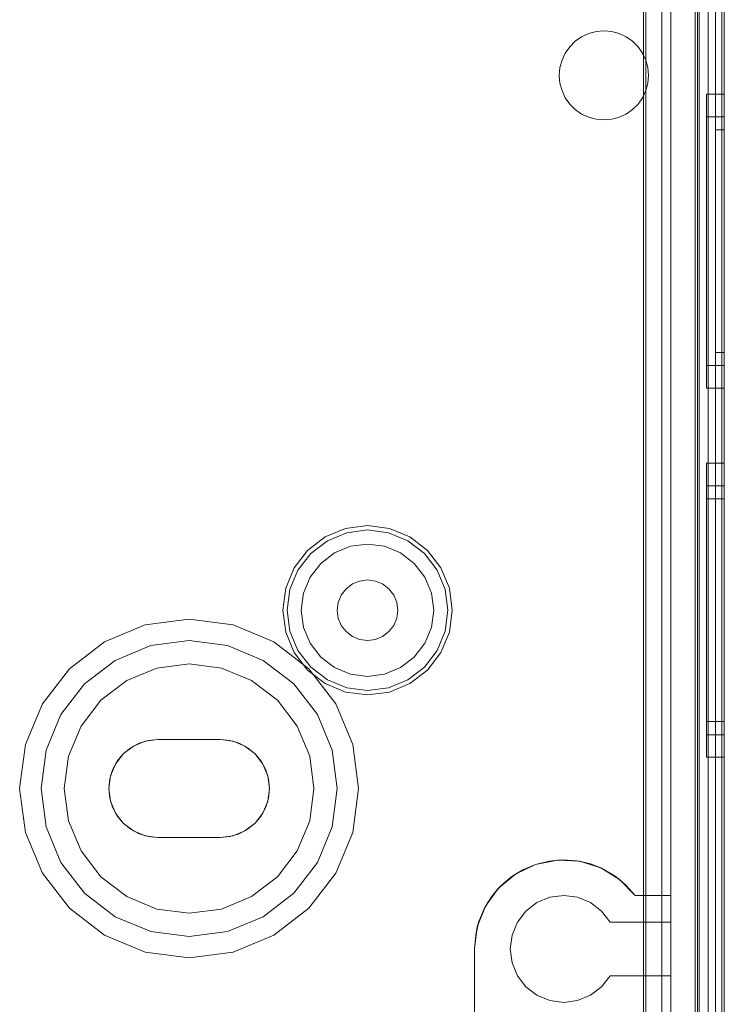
# Model space of a CAD drawing. Extents: x -420 to 300, y 62 to 1112.
# Tile 174 of 227: x -59.531 to -58.741, y 386.943 to 388.048. Entities that reach past the tile are written whole.
import ezdxf

# ---------------------------------------------------------------- set-up
doc = ezdxf.new("R2010")
doc.units = 0
doc.layers.get('0').update_dxf_attribs({"lineweight": 13})

# ---------------------------------------------------------------- blocks, each defined once
blk = doc.blocks.new('Blockreferenz-A06CPV5FL0', base_point=(-61.3409, 386.5852))
at = {"color": 251, "linetype": 'ByBlock', "lineweight": -2, "ltscale": 0.13, "true_color": 0x636363}
for p, q in [((-58.7737, 390.0352), (-58.7737, 386.7352)), ((-58.7409, 386.7352), (-58.7409, 390.0352)), ((-58.7437, 390.0149), (-58.7437, 386.7572)), ((-58.8289, 389.8652), (-58.8289, 386.9052)), ((-58.8314, 389.8627), (-58.8314, 386.9077)), ((-58.8109, 389.8592), (-58.8109, 386.9112)), ((-58.8109, 386.9112), (-58.8109, 389.8592)), ((-58.7589, 386.9112), (-58.7589, 389.8592)), ((-58.7589, 389.8592), (-58.7589, 386.9112))]:
    blk.add_line(p, q, dxfattribs=at)
blk = doc.blocks.new('Blockreferenz-A06CPV5NL0', base_point=(-61.3409, 386.5852))
at = {"color": 9, "linetype": 'ByBlock', "lineweight": -2, "ltscale": 0.13, "true_color": 0xc1c9c4}
for p, q in [((-58.7689, 390.0352), (-58.7689, 386.7352)), ((-58.7409, 386.7352), (-58.7409, 390.0352)), ((-58.7409, 386.7352), (-58.7409, 390.0352)), ((-58.7509, 389.9152), (-58.7509, 386.8552)), ((-58.7509, 386.8552), (-58.7509, 389.9152)), ((-58.7409, 386.8552), (-58.7409, 389.9152)), ((-58.7409, 389.9152), (-58.7409, 386.8552)), ((-58.8009, 389.8592), (-58.8009, 386.9112)), ((-58.7689, 386.9112), (-58.7689, 389.8592)), ((-58.7509, 388.3852), (-58.7509, 386.8452)), ((-58.7509, 388.3852), (-58.7509, 386.8452)), ((-58.7409, 386.8452), (-58.7409, 388.3852)), ((-58.7409, 388.3852), (-58.7409, 386.8452)), ((-58.8289, 388.0023), (-58.8289, 388.1202)), ((-58.8289, 388.1202), (-58.8289, 388.0023)), ((-58.8009, 387.0652), (-58.8009, 388.1202)), ((-58.7709, 388.0852), (-58.7709, 386.7352)), ((-58.9008, 388.0285), (-58.8929, 388.0322)), ((-58.8929, 388.0322), (-58.9008, 388.0285)), ((-58.8929, 388.0322), (-58.8845, 388.0345)), ((-58.8845, 388.0345), (-58.8929, 388.0322)), ((-58.8845, 388.0345), (-58.8758, 388.0352)), ((-58.8758, 388.0352), (-58.8845, 388.0345)), ((-58.8758, 388.0352), (-58.8671, 388.0344)), ((-58.8671, 388.0344), (-58.8758, 388.0352)), ((-58.8671, 388.0344), (-58.8587, 388.0322)), ((-58.8587, 388.0322), (-58.8671, 388.0344)), ((-58.8587, 388.0322), (-58.8508, 388.0285)), ((-58.8508, 388.0285), (-58.8587, 388.0322)), ((-58.9142, 388.0174), (-58.908, 388.0235)), ((-58.908, 388.0235), (-58.9142, 388.0174)), ((-58.908, 388.0235), (-58.9008, 388.0285)), ((-58.9008, 388.0285), (-58.908, 388.0235)), ((-58.8508, 388.0285), (-58.8437, 388.0235)), ((-58.8437, 388.0235), (-58.8508, 388.0285)), ((-58.8437, 388.0235), (-58.8375, 388.0173)), ((-58.8375, 388.0173), (-58.8437, 388.0235)), ((-58.9228, 388.0023), (-58.9192, 388.0102)), ((-58.9192, 388.0102), (-58.9228, 388.0023)), ((-58.9192, 388.0102), (-58.9142, 388.0174)), ((-58.9142, 388.0174), (-58.9192, 388.0102)), ((-58.8375, 388.0173), (-58.8325, 388.0102)), ((-58.8325, 388.0102), (-58.8375, 388.0173)), ((-58.8325, 388.0102), (-58.8289, 388.0023)), ((-58.8289, 388.0023), (-58.8325, 388.0102)), ((-58.9251, 387.9939), (-58.9228, 388.0023)), ((-58.9228, 388.0023), (-58.9251, 387.9939)), ((-58.8266, 387.9939), (-58.8289, 388.0023)), ((-58.8289, 388.0023), (-58.8266, 387.9939)), ((-58.8289, 388.0023), (-58.8289, 388.0023)), ((-58.9259, 387.9852), (-58.9251, 387.9939)), ((-58.9251, 387.9939), (-58.9259, 387.9852)), ((-58.8259, 387.9852), (-58.8266, 387.9939)), ((-58.8266, 387.9939), (-58.8259, 387.9852)), ((-58.9251, 387.9765), (-58.9259, 387.9852)), ((-58.9259, 387.9852), (-58.9251, 387.9765)), ((-58.9228, 387.9681), (-58.9251, 387.9765)), ((-58.9251, 387.9765), (-58.9228, 387.9681)), ((-58.8289, 387.9681), (-58.8266, 387.9765)), ((-58.8266, 387.9765), (-58.8289, 387.9681)), ((-58.8266, 387.9765), (-58.8259, 387.9852)), ((-58.8259, 387.9852), (-58.8266, 387.9765)), ((-58.9192, 387.9602), (-58.9228, 387.9681)), ((-58.9228, 387.9681), (-58.9192, 387.9602)), ((-58.8289, 387.9681), (-58.8325, 387.9602)), ((-58.8325, 387.9602), (-58.8289, 387.9681)), ((-58.8289, 387.0652), (-58.8289, 387.9681)), ((-58.8289, 387.9681), (-58.8289, 387.0652)), ((-58.8289, 387.9681), (-58.8289, 387.9681)), ((-58.7409, 387.9642), (-58.7609, 387.9642)), ((-58.7609, 387.9642), (-58.7609, 387.9586)), ((-58.7609, 387.9642), (-58.7609, 387.9586)), ((-58.7409, 387.9586), (-58.7409, 387.9642)), ((-58.7409, 387.9642), (-58.7409, 387.9586)), ((-58.9142, 387.9531), (-58.9192, 387.9602)), ((-58.9192, 387.9602), (-58.9142, 387.9531)), ((-58.8325, 387.9602), (-58.8375, 387.9531)), ((-58.8375, 387.9531), (-58.8325, 387.9602)), ((-58.7609, 387.9586), (-58.7609, 387.9421)), ((-58.7609, 387.9586), (-58.7609, 387.9421)), ((-58.7409, 387.9421), (-58.7409, 387.9586)), ((-58.7409, 387.9586), (-58.7409, 387.9421)), ((-58.908, 387.9469), (-58.9142, 387.9531)), ((-58.9142, 387.9531), (-58.908, 387.9469)), ((-58.9008, 387.9419), (-58.908, 387.9469)), ((-58.908, 387.9469), (-58.9008, 387.9419)), ((-58.8437, 387.9469), (-58.8508, 387.9419)), ((-58.8508, 387.9419), (-58.8437, 387.9469)), ((-58.8375, 387.9531), (-58.8437, 387.9469)), ((-58.8437, 387.9469), (-58.8375, 387.9531)), ((-58.7609, 387.9421), (-58.7609, 387.9159)), ((-58.7609, 387.9421), (-58.7609, 387.9159)), ((-58.7409, 387.9159), (-58.7409, 387.9421)), ((-58.7409, 387.9421), (-58.7409, 387.9159)), ((-58.8929, 387.9382), (-58.9008, 387.9419)), ((-58.9008, 387.9419), (-58.8929, 387.9382)), ((-58.8845, 387.936), (-58.8929, 387.9382)), ((-58.8929, 387.9382), (-58.8845, 387.936)), ((-58.8758, 387.9352), (-58.8845, 387.936)), ((-58.8845, 387.936), (-58.8758, 387.9352)), ((-58.8671, 387.936), (-58.8758, 387.9352)), ((-58.8758, 387.9352), (-58.8671, 387.936)), ((-58.8587, 387.9382), (-58.8671, 387.936)), ((-58.8671, 387.936), (-58.8587, 387.9382)), ((-58.8508, 387.9419), (-58.8587, 387.9382)), ((-58.8587, 387.9382), (-58.8508, 387.9419)), ((-58.7409, 387.9388), (-58.7609, 387.9388)), ((-58.7609, 387.9388), (-58.7609, 387.9341)), ((-58.7609, 387.9388), (-58.7609, 387.9341)), ((-58.7609, 387.9341), (-58.7609, 387.9201)), ((-58.7609, 387.9341), (-58.7609, 387.9201)), ((-58.7409, 387.9361), (-58.7409, 387.9388)), ((-58.7409, 387.9388), (-58.7409, 387.9361)), ((-58.7409, 387.9282), (-58.7409, 387.9361)), ((-58.7409, 387.9361), (-58.7409, 387.9282)), ((-58.7609, 387.9201), (-58.7609, 387.8979)), ((-58.7609, 387.9201), (-58.7609, 387.8979)), ((-58.7409, 387.9242), (-58.7509, 387.9242)), ((-58.7509, 387.9242), (-58.7509, 387.9218)), ((-58.7509, 387.9242), (-58.7509, 387.9218)), ((-58.7509, 387.9218), (-58.7509, 387.9147)), ((-58.7509, 387.9218), (-58.7509, 387.9147)), ((-58.7409, 387.9153), (-58.7409, 387.9282)), ((-58.7409, 387.9282), (-58.7409, 387.9153)), ((-58.7409, 387.9218), (-58.7409, 387.9242)), ((-58.7409, 387.9242), (-58.7409, 387.9218)), ((-58.7409, 387.9147), (-58.7409, 387.9218)), ((-58.7409, 387.9218), (-58.7409, 387.9147)), ((-58.7609, 387.9159), (-58.7609, 387.8817)), ((-58.7609, 387.9159), (-58.7609, 387.8817)), ((-58.7509, 387.9147), (-58.7509, 387.9031)), ((-58.7509, 387.9147), (-58.7509, 387.9031)), ((-58.7409, 387.8817), (-58.7409, 387.9159)), ((-58.7409, 387.9159), (-58.7409, 387.8817)), ((-58.7409, 387.8979), (-58.7409, 387.9153)), ((-58.7409, 387.9153), (-58.7409, 387.8979)), ((-58.7409, 387.9031), (-58.7409, 387.9147)), ((-58.7409, 387.9147), (-58.7409, 387.9031)), ((-58.7609, 387.8979), (-58.7609, 387.869)), ((-58.7609, 387.8979), (-58.7609, 387.869)), ((-58.7509, 387.9031), (-58.7509, 387.8876)), ((-58.7509, 387.9031), (-58.7509, 387.8876)), ((-58.7409, 387.8876), (-58.7409, 387.9031)), ((-58.7409, 387.9031), (-58.7409, 387.8876)), ((-58.7409, 387.8768), (-58.7409, 387.8979)), ((-58.7409, 387.8979), (-58.7409, 387.8768)), ((-58.7509, 387.8876), (-58.7509, 387.8687)), ((-58.7509, 387.8876), (-58.7509, 387.8687)), ((-58.7409, 387.8687), (-58.7409, 387.8876)), ((-58.7409, 387.8876), (-58.7409, 387.8687)), ((-58.7609, 387.8817), (-58.7609, 387.8419)), ((-58.7609, 387.8817), (-58.7609, 387.8419)), ((-58.7409, 387.8419), (-58.7409, 387.8817)), ((-58.7409, 387.8817), (-58.7409, 387.8419)), ((-58.7409, 387.8526), (-58.7409, 387.8768)), ((-58.7409, 387.8768), (-58.7409, 387.8526)), ((-58.7609, 387.869), (-58.7609, 387.8353)), ((-58.7609, 387.869), (-58.7609, 387.8353)), ((-58.7509, 387.8687), (-58.7509, 387.847)), ((-58.7509, 387.8687), (-58.7509, 387.847)), ((-58.7409, 387.847), (-58.7409, 387.8687)), ((-58.7409, 387.8687), (-58.7409, 387.847)), ((-58.7509, 387.847), (-58.7509, 387.8236)), ((-58.7509, 387.847), (-58.7509, 387.8236)), ((-58.7409, 387.8264), (-58.7409, 387.8526)), ((-58.7409, 387.8526), (-58.7409, 387.8264)), ((-58.7409, 387.8236), (-58.7409, 387.847)), ((-58.7409, 387.847), (-58.7409, 387.8236)), ((-58.7609, 387.8419), (-58.7609, 387.7992)), ((-58.7609, 387.8419), (-58.7609, 387.7992)), ((-58.7609, 387.8353), (-58.7609, 387.7992)), ((-58.7609, 387.8353), (-58.7609, 387.7992)), ((-58.7409, 387.7992), (-58.7409, 387.8419)), ((-58.7409, 387.8419), (-58.7409, 387.7992)), ((-58.7509, 387.8236), (-58.7509, 387.7992)), ((-58.7509, 387.8236), (-58.7509, 387.7992)), ((-58.7409, 387.7992), (-58.7409, 387.8264)), ((-58.7409, 387.8264), (-58.7409, 387.7992)), ((-58.7409, 387.7992), (-58.7409, 387.8236)), ((-58.7409, 387.8236), (-58.7409, 387.7992)), ((-58.7609, 387.7992), (-58.7609, 387.7631)), ((-58.7609, 387.7992), (-58.7609, 387.7565)), ((-58.7609, 387.7992), (-58.7609, 387.7631)), ((-58.7609, 387.7992), (-58.7609, 387.7565)), ((-58.7509, 387.7992), (-58.7509, 387.7748)), ((-58.7509, 387.7992), (-58.7509, 387.7748)), ((-58.7409, 387.772), (-58.7409, 387.7992)), ((-58.7409, 387.7565), (-58.7409, 387.7992)), ((-58.7409, 387.7748), (-58.7409, 387.7992)), ((-58.7409, 387.7992), (-58.7409, 387.772)), ((-58.7409, 387.7992), (-58.7409, 387.7565)), ((-58.7409, 387.7992), (-58.7409, 387.7748)), ((-58.7509, 387.7748), (-58.7509, 387.7514)), ((-58.7509, 387.7748), (-58.7509, 387.7514)), ((-58.7409, 387.7514), (-58.7409, 387.7748)), ((-58.7409, 387.7748), (-58.7409, 387.7514)), ((-58.7409, 387.7458), (-58.7409, 387.772)), ((-58.7409, 387.772), (-58.7409, 387.7458)), ((-58.7609, 387.7631), (-58.7609, 387.7294)), ((-58.7609, 387.7631), (-58.7609, 387.7294)), ((-58.7609, 387.7565), (-58.7609, 387.7167)), ((-58.7609, 387.7565), (-58.7609, 387.7167)), ((-58.7409, 387.7167), (-58.7409, 387.7565)), ((-58.7409, 387.7565), (-58.7409, 387.7167)), ((-58.7509, 387.7514), (-58.7509, 387.7298)), ((-58.7509, 387.7514), (-58.7509, 387.7298)), ((-58.7409, 387.7298), (-58.7409, 387.7514)), ((-58.7409, 387.7514), (-58.7409, 387.7298)), ((-58.7409, 387.7216), (-58.7409, 387.7458)), ((-58.7409, 387.7458), (-58.7409, 387.7216)), ((-58.7609, 387.7294), (-58.7609, 387.7005)), ((-58.7609, 387.7294), (-58.7609, 387.7005)), ((-58.7509, 387.7298), (-58.7509, 387.7108)), ((-58.7509, 387.7298), (-58.7509, 387.7108)), ((-58.7409, 387.7108), (-58.7409, 387.7298)), ((-58.7409, 387.7298), (-58.7409, 387.7108)), ((-58.7409, 387.7005), (-58.7409, 387.7216)), ((-58.7409, 387.7216), (-58.7409, 387.7005)), ((-58.7609, 387.7167), (-58.7609, 387.6825)), ((-58.7609, 387.7167), (-58.7609, 387.6825)), ((-58.7509, 387.7108), (-58.7509, 387.6953)), ((-58.7509, 387.7108), (-58.7509, 387.6953)), ((-58.7409, 387.6825), (-58.7409, 387.7167)), ((-58.7409, 387.7167), (-58.7409, 387.6825)), ((-58.7409, 387.6953), (-58.7409, 387.7108)), ((-58.7409, 387.7108), (-58.7409, 387.6953)), ((-58.7609, 387.7005), (-58.7609, 387.6783)), ((-58.7609, 387.7005), (-58.7609, 387.6783)), ((-58.7409, 387.6831), (-58.7409, 387.7005)), ((-58.7409, 387.7005), (-58.7409, 387.6831)), ((-58.7509, 387.6953), (-58.7509, 387.6837)), ((-58.7509, 387.6953), (-58.7509, 387.6837)), ((-58.7409, 387.6837), (-58.7409, 387.6953)), ((-58.7409, 387.6953), (-58.7409, 387.6837)), ((-58.7609, 387.6825), (-58.7609, 387.6563)), ((-58.7609, 387.6825), (-58.7609, 387.6563)), ((-58.7609, 387.6783), (-58.7609, 387.6644)), ((-58.7609, 387.6783), (-58.7609, 387.6644)), ((-58.7509, 387.6837), (-58.7509, 387.6766)), ((-58.7509, 387.6837), (-58.7509, 387.6766)), ((-58.7409, 387.6766), (-58.7409, 387.6837)), ((-58.7409, 387.6837), (-58.7409, 387.6766)), ((-58.7409, 387.6702), (-58.7409, 387.6831)), ((-58.7409, 387.6831), (-58.7409, 387.6702)), ((-58.7409, 387.6563), (-58.7409, 387.6825)), ((-58.7409, 387.6825), (-58.7409, 387.6563)), ((-58.7509, 387.6766), (-58.7509, 387.6742)), ((-58.7509, 387.6766), (-58.7509, 387.6742)), ((-58.7509, 387.6742), (-58.7409, 387.6742)), ((-58.7409, 387.6742), (-58.7409, 387.6766)), ((-58.7409, 387.6766), (-58.7409, 387.6742)), ((-58.7409, 387.6623), (-58.7409, 387.6702)), ((-58.7409, 387.6702), (-58.7409, 387.6623)), ((-58.7609, 387.6644), (-58.7609, 387.6596)), ((-58.7609, 387.6644), (-58.7609, 387.6596)), ((-58.7609, 387.6596), (-58.7409, 387.6596)), ((-58.7609, 387.6563), (-58.7609, 387.6398)), ((-58.7609, 387.6563), (-58.7609, 387.6398)), ((-58.7409, 387.6596), (-58.7409, 387.6623)), ((-58.7409, 387.6623), (-58.7409, 387.6596)), ((-58.7409, 387.6398), (-58.7409, 387.6563)), ((-58.7409, 387.6563), (-58.7409, 387.6398)), ((-58.7609, 387.6398), (-58.7609, 387.6342)), ((-58.7609, 387.6398), (-58.7609, 387.6342)), ((-58.7609, 387.6342), (-58.7409, 387.6342)), ((-58.7409, 387.6342), (-58.7409, 387.6398)), ((-58.7409, 387.6398), (-58.7409, 387.6342)), ((-58.7409, 387.5502), (-58.7609, 387.5502)), ((-58.7609, 387.5502), (-58.7609, 387.5446)), ((-58.7609, 387.5502), (-58.7609, 387.5446)), ((-58.7609, 387.5446), (-58.7609, 387.5281)), ((-58.7609, 387.5446), (-58.7609, 387.5281)), ((-58.7409, 387.5446), (-58.7409, 387.5502)), ((-58.7409, 387.5502), (-58.7409, 387.5446)), ((-58.7409, 387.5281), (-58.7409, 387.5446)), ((-58.7409, 387.5446), (-58.7409, 387.5281)), ((-58.7609, 387.5281), (-58.7609, 387.5019)), ((-58.7609, 387.5281), (-58.7609, 387.5019)), ((-58.7409, 387.5248), (-58.7609, 387.5248)), ((-58.7609, 387.5248), (-58.7609, 387.5201)), ((-58.7609, 387.5248), (-58.7609, 387.5201)), ((-58.7409, 387.5019), (-58.7409, 387.5281)), ((-58.7409, 387.5281), (-58.7409, 387.5019)), ((-58.7409, 387.5221), (-58.7409, 387.5248)), ((-58.7409, 387.5248), (-58.7409, 387.5221)), ((-58.7609, 387.5201), (-58.7609, 387.5061)), ((-58.7609, 387.5201), (-58.7609, 387.5061)), ((-58.7409, 387.5142), (-58.7409, 387.5221)), ((-58.7409, 387.5221), (-58.7409, 387.5142)), ((-58.7409, 387.5013), (-58.7409, 387.5142)), ((-58.7409, 387.5142), (-58.7409, 387.5013)), ((-58.7409, 387.5102), (-58.7609, 387.5102)), ((-58.7609, 387.5102), (-58.7609, 387.5059)), ((-58.7609, 387.5102), (-58.7609, 387.5059)), ((-58.7609, 387.5061), (-58.7609, 387.4839)), ((-58.7609, 387.5061), (-58.7609, 387.4839)), ((-58.7609, 387.5059), (-58.7609, 387.4935)), ((-58.7609, 387.5059), (-58.7609, 387.4935)), ((-58.7609, 387.5019), (-58.7609, 387.4677)), ((-58.7609, 387.5019), (-58.7609, 387.4677)), ((-58.7409, 387.5078), (-58.7409, 387.5102)), ((-58.7409, 387.5102), (-58.7409, 387.5078)), ((-58.7409, 387.5007), (-58.7409, 387.5078)), ((-58.7409, 387.5078), (-58.7409, 387.5007)), ((-58.7409, 387.4677), (-58.7409, 387.5019)), ((-58.7409, 387.5019), (-58.7409, 387.4677)), ((-58.7409, 387.4839), (-58.7409, 387.5013)), ((-58.7409, 387.5013), (-58.7409, 387.4839)), ((-58.7409, 387.4891), (-58.7409, 387.5007)), ((-58.7409, 387.5007), (-58.7409, 387.4891)), ((-58.7609, 387.4935), (-58.7609, 387.4736)), ((-58.7609, 387.4935), (-58.7609, 387.4736)), ((-59.1409, 387.4802), (-59.1654, 387.477)), ((-59.1163, 387.477), (-59.1409, 387.4802)), ((-58.7609, 387.4839), (-58.7609, 387.455)), ((-58.7609, 387.4839), (-58.7609, 387.455)), ((-58.7409, 387.4736), (-58.7409, 387.4891)), ((-58.7409, 387.4891), (-58.7409, 387.4736)), ((-58.7409, 387.4628), (-58.7409, 387.4839)), ((-58.7409, 387.4839), (-58.7409, 387.4628)), ((-59.1884, 387.4675), (-59.208, 387.4524)), ((-59.1654, 387.477), (-59.1884, 387.4675)), ((-59.1859, 387.4632), (-59.1642, 387.4722)), ((-59.1642, 387.4722), (-59.1409, 387.4753)), ((-59.1409, 387.4753), (-59.1175, 387.4722)), ((-59.1175, 387.4722), (-59.0958, 387.4632)), ((-59.0934, 387.4675), (-59.1163, 387.477)), ((-59.0737, 387.4524), (-59.0934, 387.4675)), ((-58.7609, 387.4736), (-58.7609, 387.4477)), ((-58.7609, 387.4736), (-58.7609, 387.4477)), ((-58.7609, 387.4677), (-58.7609, 387.4279)), ((-58.7609, 387.4677), (-58.7609, 387.4279)), ((-58.7409, 387.4547), (-58.7409, 387.4736)), ((-58.7409, 387.4736), (-58.7409, 387.4547)), ((-58.7409, 387.4279), (-58.7409, 387.4677)), ((-58.7409, 387.4677), (-58.7409, 387.4279)), ((-59.2046, 387.4489), (-59.1859, 387.4632)), ((-59.1601, 387.4569), (-59.178, 387.4495)), ((-59.1601, 387.4569), (-59.178, 387.4495)), ((-59.1409, 387.4594), (-59.1601, 387.4569)), ((-59.1409, 387.4594), (-59.1601, 387.4569)), ((-59.1217, 387.4569), (-59.1409, 387.4594)), ((-59.1217, 387.4569), (-59.1409, 387.4594)), ((-59.1038, 387.4495), (-59.1217, 387.4569)), ((-59.1038, 387.4495), (-59.1217, 387.4569)), ((-59.0958, 387.4632), (-59.0771, 387.4489)), ((-58.7409, 387.4386), (-58.7409, 387.4628)), ((-58.7409, 387.4628), (-58.7409, 387.4386)), ((-59.208, 387.4524), (-59.2231, 387.4327)), ((-59.2189, 387.4303), (-59.2046, 387.4489)), ((-59.178, 387.4495), (-59.1933, 387.4377)), ((-59.178, 387.4495), (-59.1933, 387.4377)), ((-59.0884, 387.4377), (-59.1038, 387.4495)), ((-59.0884, 387.4377), (-59.1038, 387.4495)), ((-59.0771, 387.4489), (-59.0628, 387.4303)), ((-59.0586, 387.4327), (-59.0737, 387.4524)), ((-58.7609, 387.455), (-58.7609, 387.4213)), ((-58.7609, 387.455), (-58.7609, 387.4213)), ((-58.7609, 387.4477), (-58.7609, 387.4176)), ((-58.7609, 387.4477), (-58.7609, 387.4176)), ((-58.7409, 387.433), (-58.7409, 387.4547)), ((-58.7409, 387.4547), (-58.7409, 387.433)), ((-59.1933, 387.4377), (-59.2051, 387.4223)), ((-59.1933, 387.4377), (-59.2051, 387.4223)), ((-59.0766, 387.4223), (-59.0884, 387.4377)), ((-59.0766, 387.4223), (-59.0884, 387.4377)), ((-58.7409, 387.4124), (-58.7409, 387.4386)), ((-58.7409, 387.4386), (-58.7409, 387.4124)), ((-59.2231, 387.4327), (-59.2326, 387.4098)), ((-59.2279, 387.4085), (-59.2189, 387.4303)), ((-59.0628, 387.4303), (-59.0538, 387.4085)), ((-59.0491, 387.4098), (-59.0586, 387.4327)), ((-58.7609, 387.4279), (-58.7609, 387.3852)), ((-58.7609, 387.4279), (-58.7609, 387.3852)), ((-58.7409, 387.4096), (-58.7409, 387.433)), ((-58.7409, 387.433), (-58.7409, 387.4096)), ((-58.7409, 387.3852), (-58.7409, 387.4279)), ((-58.7409, 387.4279), (-58.7409, 387.3852)), ((-59.2051, 387.4223), (-59.2125, 387.4044)), ((-59.2051, 387.4223), (-59.2125, 387.4044)), ((-59.1579, 387.4147), (-59.1649, 387.4092)), ((-59.1649, 387.4092), (-59.1579, 387.4147)), ((-59.1497, 387.418), (-59.1579, 387.4147)), ((-59.1579, 387.4147), (-59.1497, 387.418)), ((-59.1409, 387.4192), (-59.1497, 387.418)), ((-59.1497, 387.418), (-59.1409, 387.4192)), ((-59.1321, 387.418), (-59.1409, 387.4192)), ((-59.1409, 387.4192), (-59.1321, 387.418)), ((-59.1239, 387.4147), (-59.1321, 387.418)), ((-59.1321, 387.418), (-59.1239, 387.4147)), ((-59.1168, 387.4092), (-59.1239, 387.4147)), ((-59.1239, 387.4147), (-59.1168, 387.4092)), ((-59.0692, 387.4044), (-59.0766, 387.4223)), ((-59.0692, 387.4044), (-59.0766, 387.4223)), ((-58.7609, 387.4213), (-58.7609, 387.3852)), ((-58.7609, 387.4213), (-58.7609, 387.3852)), ((-58.7609, 387.4176), (-58.7609, 387.3852)), ((-58.7609, 387.4176), (-58.7609, 387.3852)), ((-58.7409, 387.3852), (-58.7409, 387.4124)), ((-58.7409, 387.4124), (-58.7409, 387.3852)), ((-59.2326, 387.4098), (-59.2359, 387.3852)), ((-59.231, 387.3852), (-59.2279, 387.4085)), ((-59.2125, 387.4044), (-59.2151, 387.3852)), ((-59.2125, 387.4044), (-59.2151, 387.3852)), ((-59.1703, 387.4022), (-59.1737, 387.394)), ((-59.1737, 387.394), (-59.1703, 387.4022)), ((-59.1649, 387.4092), (-59.1703, 387.4022)), ((-59.1703, 387.4022), (-59.1649, 387.4092)), ((-59.1114, 387.4022), (-59.1168, 387.4092)), ((-59.1168, 387.4092), (-59.1114, 387.4022)), ((-59.108, 387.394), (-59.1114, 387.4022)), ((-59.1114, 387.4022), (-59.108, 387.394)), ((-59.0667, 387.3852), (-59.0692, 387.4044)), ((-59.0667, 387.3852), (-59.0692, 387.4044)), ((-59.0538, 387.4085), (-59.0507, 387.3852)), ((-59.0459, 387.3852), (-59.0491, 387.4098)), ((-58.7409, 387.3852), (-58.7409, 387.4096)), ((-58.7409, 387.4096), (-58.7409, 387.3852)), ((-59.1737, 387.394), (-59.1749, 387.3852)), ((-59.1749, 387.3852), (-59.1737, 387.394)), ((-59.1069, 387.3852), (-59.108, 387.394)), ((-59.108, 387.394), (-59.1069, 387.3852)), ((-59.2359, 387.3852), (-59.2326, 387.3606)), ((-59.2279, 387.3619), (-59.231, 387.3852)), ((-59.2151, 387.3852), (-59.2125, 387.366)), ((-59.2151, 387.3852), (-59.2125, 387.366)), ((-59.1749, 387.3852), (-59.1737, 387.3764)), ((-59.1737, 387.3764), (-59.1749, 387.3852)), ((-59.108, 387.3764), (-59.1069, 387.3852)), ((-59.1069, 387.3852), (-59.108, 387.3764)), ((-59.0692, 387.366), (-59.0667, 387.3852)), ((-59.0692, 387.366), (-59.0667, 387.3852)), ((-59.0507, 387.3852), (-59.0538, 387.3619)), ((-59.0491, 387.3606), (-59.0459, 387.3852)), ((-58.7609, 387.3852), (-58.7609, 387.3491)), ((-58.7609, 387.3852), (-58.7609, 387.3425)), ((-58.7609, 387.3852), (-58.7609, 387.3529)), ((-58.7609, 387.3852), (-58.7609, 387.3491)), ((-58.7609, 387.3852), (-58.7609, 387.3425)), ((-58.7609, 387.3852), (-58.7609, 387.3529)), ((-58.7409, 387.358), (-58.7409, 387.3852)), ((-58.7409, 387.3425), (-58.7409, 387.3852)), ((-58.7409, 387.3608), (-58.7409, 387.3852)), ((-58.7409, 387.3852), (-58.7409, 387.358)), ((-58.7409, 387.3852), (-58.7409, 387.3425)), ((-58.7409, 387.3852), (-58.7409, 387.3608)), ((-59.39, 387.3687), (-59.4359, 387.3498)), ((-59.39, 387.3687), (-59.4359, 387.3498)), ((-59.3409, 387.3752), (-59.39, 387.3687)), ((-59.3409, 387.3752), (-59.39, 387.3687)), ((-59.2917, 387.3687), (-59.3409, 387.3752)), ((-59.2917, 387.3687), (-59.3409, 387.3752)), ((-59.2459, 387.3498), (-59.2917, 387.3687)), ((-59.2459, 387.3498), (-59.2917, 387.3687)), ((-59.1737, 387.3764), (-59.1703, 387.3682)), ((-59.1703, 387.3682), (-59.1737, 387.3764)), ((-59.1703, 387.3682), (-59.1649, 387.3612)), ((-59.1649, 387.3612), (-59.1703, 387.3682)), ((-59.1168, 387.3612), (-59.1114, 387.3682)), ((-59.1114, 387.3682), (-59.1168, 387.3612)), ((-59.1114, 387.3682), (-59.108, 387.3764)), ((-59.108, 387.3764), (-59.1114, 387.3682)), ((-59.2326, 387.3606), (-59.2231, 387.3377)), ((-59.2189, 387.3402), (-59.2279, 387.3619)), ((-59.2125, 387.366), (-59.2051, 387.3481)), ((-59.2125, 387.366), (-59.2051, 387.3481)), ((-59.1649, 387.3612), (-59.1579, 387.3558)), ((-59.1579, 387.3558), (-59.1649, 387.3612)), ((-59.1239, 387.3558), (-59.1168, 387.3612)), ((-59.1168, 387.3612), (-59.1239, 387.3558)), ((-59.0766, 387.3481), (-59.0692, 387.366)), ((-59.0766, 387.3481), (-59.0692, 387.366)), ((-59.0538, 387.3619), (-59.0628, 387.3402)), ((-59.0586, 387.3377), (-59.0491, 387.3606)), ((-58.7409, 387.3374), (-58.7409, 387.3608)), ((-58.7409, 387.3608), (-58.7409, 387.3374)), ((-58.7409, 387.3318), (-58.7409, 387.358)), ((-58.7409, 387.358), (-58.7409, 387.3318)), ((-59.4359, 387.3498), (-59.4752, 387.3196)), ((-59.4359, 387.3498), (-59.4752, 387.3196)), ((-59.3838, 387.3456), (-59.3409, 387.3512)), ((-59.3409, 387.3512), (-59.3838, 387.3456)), ((-59.3409, 387.3512), (-59.2979, 387.3456)), ((-59.2979, 387.3456), (-59.3409, 387.3512)), ((-59.2065, 387.3196), (-59.2459, 387.3498)), ((-59.2065, 387.3196), (-59.2459, 387.3498)), ((-59.2051, 387.3481), (-59.1933, 387.3327)), ((-59.2051, 387.3481), (-59.1933, 387.3327)), ((-59.1579, 387.3558), (-59.1497, 387.3524)), ((-59.1497, 387.3524), (-59.1579, 387.3558)), ((-59.1497, 387.3524), (-59.1409, 387.3512)), ((-59.1409, 387.3512), (-59.1497, 387.3524)), ((-59.1409, 387.3512), (-59.1321, 387.3524)), ((-59.1321, 387.3524), (-59.1409, 387.3512)), ((-59.1321, 387.3524), (-59.1239, 387.3558)), ((-59.1239, 387.3558), (-59.1321, 387.3524)), ((-59.0884, 387.3327), (-59.0766, 387.3481)), ((-59.0884, 387.3327), (-59.0766, 387.3481)), ((-58.7609, 387.3529), (-58.7609, 387.3227)), ((-58.7609, 387.3529), (-58.7609, 387.3227)), ((-58.7609, 387.3491), (-58.7609, 387.3154)), ((-58.7609, 387.3491), (-58.7609, 387.3154)), ((-59.4239, 387.329), (-59.3838, 387.3456)), ((-59.3838, 387.3456), (-59.4239, 387.329)), ((-59.2979, 387.3456), (-59.2579, 387.329)), ((-59.2579, 387.329), (-59.2979, 387.3456)), ((-59.2231, 387.3377), (-59.208, 387.318)), ((-59.2046, 387.3215), (-59.2189, 387.3402)), ((-59.0628, 387.3402), (-59.0771, 387.3215)), ((-59.0737, 387.318), (-59.0586, 387.3377)), ((-58.7609, 387.3425), (-58.7609, 387.3027)), ((-58.7609, 387.3425), (-58.7609, 387.3027)), ((-58.7409, 387.3027), (-58.7409, 387.3425)), ((-58.7409, 387.3425), (-58.7409, 387.3027)), ((-58.7409, 387.3158), (-58.7409, 387.3374)), ((-58.7409, 387.3374), (-58.7409, 387.3158)), ((-59.4582, 387.3026), (-59.4239, 387.329)), ((-59.4239, 387.329), (-59.4582, 387.3026)), ((-59.3409, 387.3252), (-59.3771, 387.3204)), ((-59.3771, 387.3204), (-59.3409, 387.3252)), ((-59.3046, 387.3204), (-59.3409, 387.3252)), ((-59.3409, 387.3252), (-59.3046, 387.3204)), ((-59.2579, 387.329), (-59.2235, 387.3026)), ((-59.2235, 387.3026), (-59.2579, 387.329)), ((-59.1933, 387.3327), (-59.178, 387.3209)), ((-59.1933, 387.3327), (-59.178, 387.3209)), ((-59.1038, 387.3209), (-59.0884, 387.3327)), ((-59.1038, 387.3209), (-59.0884, 387.3327)), ((-58.7409, 387.3076), (-58.7409, 387.3318)), ((-58.7409, 387.3318), (-58.7409, 387.3076)), ((-59.4752, 387.3196), (-59.5054, 387.2802)), ((-59.4752, 387.3196), (-59.5054, 387.2802)), ((-59.3771, 387.3204), (-59.4109, 387.3065)), ((-59.4109, 387.3065), (-59.3771, 387.3204)), ((-59.2709, 387.3065), (-59.3046, 387.3204)), ((-59.3046, 387.3204), (-59.2709, 387.3065)), ((-59.208, 387.318), (-59.1884, 387.3029)), ((-59.1763, 387.2802), (-59.2065, 387.3196)), ((-59.1763, 387.2802), (-59.2065, 387.3196)), ((-59.1859, 387.3072), (-59.2046, 387.3215)), ((-59.178, 387.3209), (-59.1601, 387.3135)), ((-59.178, 387.3209), (-59.1601, 387.3135)), ((-59.1601, 387.3135), (-59.1409, 387.311)), ((-59.1601, 387.3135), (-59.1409, 387.311)), ((-59.1409, 387.311), (-59.1217, 387.3135)), ((-59.1409, 387.311), (-59.1217, 387.3135)), ((-59.1217, 387.3135), (-59.1038, 387.3209)), ((-59.1217, 387.3135), (-59.1038, 387.3209)), ((-59.0771, 387.3215), (-59.0958, 387.3072)), ((-59.0934, 387.3029), (-59.0737, 387.318)), ((-58.7609, 387.3227), (-58.7609, 387.2968)), ((-58.7609, 387.3227), (-58.7609, 387.2968)), ((-58.7609, 387.3154), (-58.7609, 387.2865)), ((-58.7609, 387.3154), (-58.7609, 387.2865)), ((-58.7409, 387.2968), (-58.7409, 387.3158)), ((-58.7409, 387.3158), (-58.7409, 387.2968)), ((-59.4846, 387.2682), (-59.4582, 387.3026)), ((-59.4582, 387.3026), (-59.4846, 387.2682)), ((-59.4109, 387.3065), (-59.4399, 387.2842)), ((-59.4399, 387.2842), (-59.4109, 387.3065)), ((-59.2419, 387.2842), (-59.2709, 387.3065)), ((-59.2709, 387.3065), (-59.2419, 387.2842)), ((-59.2235, 387.3026), (-59.1971, 387.2682)), ((-59.1971, 387.2682), (-59.2235, 387.3026)), ((-59.1884, 387.3029), (-59.1654, 387.2934)), ((-59.1642, 387.2982), (-59.1859, 387.3072)), ((-59.0958, 387.3072), (-59.1175, 387.2982)), ((-59.1163, 387.2934), (-59.0934, 387.3029)), ((-58.7609, 387.3027), (-58.7609, 387.2685)), ((-58.7609, 387.3027), (-58.7609, 387.2685)), ((-58.7409, 387.2865), (-58.7409, 387.3076)), ((-58.7409, 387.3076), (-58.7409, 387.2865)), ((-58.7409, 387.2685), (-58.7409, 387.3027)), ((-58.7409, 387.3027), (-58.7409, 387.2685)), ((-59.1654, 387.2934), (-59.1409, 387.2902)), ((-59.1409, 387.2951), (-59.1642, 387.2982)), ((-59.1175, 387.2982), (-59.1409, 387.2951)), ((-59.1409, 387.2902), (-59.1163, 387.2934)), ((-58.7609, 387.2968), (-58.7609, 387.277)), ((-58.7609, 387.2968), (-58.7609, 387.277)), ((-58.7409, 387.2813), (-58.7409, 387.2968)), ((-58.7409, 387.2968), (-58.7409, 387.2813)), ((-59.5054, 387.2802), (-59.5244, 387.2344)), ((-59.5054, 387.2802), (-59.5244, 387.2344)), ((-59.4399, 387.2842), (-59.4621, 387.2552)), ((-59.4621, 387.2552), (-59.4399, 387.2842)), ((-59.2196, 387.2552), (-59.2419, 387.2842)), ((-59.2419, 387.2842), (-59.2196, 387.2552)), ((-59.1573, 387.2344), (-59.1763, 387.2802)), ((-59.1573, 387.2344), (-59.1763, 387.2802)), ((-58.7609, 387.2865), (-58.7609, 387.2643)), ((-58.7609, 387.2865), (-58.7609, 387.2643)), ((-58.7409, 387.2691), (-58.7409, 387.2865)), ((-58.7409, 387.2865), (-58.7409, 387.2691)), ((-58.7409, 387.2697), (-58.7409, 387.2813)), ((-58.7409, 387.2813), (-58.7409, 387.2697)), ((-58.7609, 387.277), (-58.7609, 387.2645)), ((-58.7609, 387.277), (-58.7609, 387.2645)), ((-58.7609, 387.2685), (-58.7609, 387.2423)), ((-58.7609, 387.2685), (-58.7609, 387.2423)), ((-58.7409, 387.2626), (-58.7409, 387.2697)), ((-58.7409, 387.2697), (-58.7409, 387.2626)), ((-58.7409, 387.2562), (-58.7409, 387.2691)), ((-58.7409, 387.2691), (-58.7409, 387.2562)), ((-58.7409, 387.2423), (-58.7409, 387.2685)), ((-58.7409, 387.2685), (-58.7409, 387.2423)), ((-59.5012, 387.2282), (-59.4846, 387.2682)), ((-59.4846, 387.2682), (-59.5012, 387.2282)), ((-59.1971, 387.2682), (-59.1805, 387.2282)), ((-59.1805, 387.2282), (-59.1971, 387.2682)), ((-58.7609, 387.2645), (-58.7609, 387.2602)), ((-58.7609, 387.2645), (-58.7609, 387.2602)), ((-58.7609, 387.2643), (-58.7609, 387.2504)), ((-58.7609, 387.2643), (-58.7609, 387.2504)), ((-58.7609, 387.2602), (-58.7409, 387.2602)), ((-58.7409, 387.2602), (-58.7409, 387.2626)), ((-58.7409, 387.2626), (-58.7409, 387.2602)), ((-59.4621, 387.2552), (-59.4761, 387.2214)), ((-59.4761, 387.2214), (-59.4621, 387.2552)), ((-59.2056, 387.2214), (-59.2196, 387.2552)), ((-59.2196, 387.2552), (-59.2056, 387.2214)), ((-58.7609, 387.2504), (-58.7609, 387.2456)), ((-58.7609, 387.2504), (-58.7609, 387.2456)), ((-58.7409, 387.2483), (-58.7409, 387.2562)), ((-58.7409, 387.2562), (-58.7409, 387.2483)), ((-58.7409, 387.2456), (-58.7409, 387.2483)), ((-58.7409, 387.2483), (-58.7409, 387.2456)), ((-59.4064, 387.2309), (-59.3969, 387.236)), ((-59.3969, 387.236), (-59.4064, 387.2309)), ((-59.3901, 387.2383), (-59.4034, 387.2328)), ((-59.3901, 387.2383), (-59.4034, 387.2328)), ((-59.3969, 387.236), (-59.3866, 387.2391)), ((-59.3866, 387.2391), (-59.3969, 387.236)), ((-59.3759, 387.2402), (-59.3901, 387.2383)), ((-59.3759, 387.2402), (-59.3901, 387.2383)), ((-59.3866, 387.2391), (-59.3759, 387.2402)), ((-59.3759, 387.2402), (-59.3866, 387.2391)), ((-59.3759, 387.2402), (-59.3409, 387.2402)), ((-59.3409, 387.2402), (-59.3759, 387.2402)), ((-59.3059, 387.2402), (-59.3759, 387.2402)), ((-59.3059, 387.2402), (-59.3759, 387.2402)), ((-59.3759, 387.2402), (-59.3759, 387.2402)), ((-59.3759, 387.2402), (-59.3759, 387.2402)), ((-59.3409, 387.2402), (-59.3059, 387.2402)), ((-59.3059, 387.2402), (-59.3409, 387.2402)), ((-59.3059, 387.2402), (-59.2951, 387.2391)), ((-59.2951, 387.2391), (-59.3059, 387.2402)), ((-59.2916, 387.2383), (-59.3059, 387.2402)), ((-59.3059, 387.2402), (-59.3059, 387.2402)), ((-59.2916, 387.2383), (-59.3059, 387.2402)), ((-59.3059, 387.2402), (-59.3059, 387.2402)), ((-59.2951, 387.2391), (-59.2848, 387.236)), ((-59.2848, 387.236), (-59.2951, 387.2391)), ((-59.2784, 387.2328), (-59.2916, 387.2383)), ((-59.2784, 387.2328), (-59.2916, 387.2383)), ((-59.2848, 387.236), (-59.2753, 387.2309)), ((-59.2753, 387.2309), (-59.2848, 387.236)), ((-58.7609, 387.2456), (-58.7409, 387.2456)), ((-58.7609, 387.2423), (-58.7609, 387.2258)), ((-58.7609, 387.2423), (-58.7609, 387.2258)), ((-58.7409, 387.2258), (-58.7409, 387.2423)), ((-58.7409, 387.2423), (-58.7409, 387.2258)), ((-59.5244, 387.2344), (-59.5309, 387.1852)), ((-59.5244, 387.2344), (-59.5309, 387.1852)), ((-59.5069, 387.1852), (-59.5012, 387.2282)), ((-59.5012, 387.2282), (-59.5069, 387.1852)), ((-59.4034, 387.2328), (-59.4147, 387.2241)), ((-59.4034, 387.2328), (-59.4147, 387.2241)), ((-59.4147, 387.2241), (-59.4064, 387.2309)), ((-59.4064, 387.2309), (-59.4147, 387.2241)), ((-59.267, 387.2241), (-59.2784, 387.2328)), ((-59.267, 387.2241), (-59.2784, 387.2328)), ((-59.2753, 387.2309), (-59.267, 387.2241)), ((-59.267, 387.2241), (-59.2753, 387.2309)), ((-59.1805, 387.2282), (-59.1749, 387.1852)), ((-59.1749, 387.1852), (-59.1805, 387.2282)), ((-59.1509, 387.1852), (-59.1573, 387.2344)), ((-59.1509, 387.1852), (-59.1573, 387.2344)), ((-58.7609, 387.2258), (-58.7609, 387.2202)), ((-58.7609, 387.2258), (-58.7609, 387.2202)), ((-58.7409, 387.2202), (-58.7409, 387.2258)), ((-58.7409, 387.2258), (-58.7409, 387.2202)), ((-59.4761, 387.2214), (-59.4809, 387.1852)), ((-59.4809, 387.1852), (-59.4761, 387.2214)), ((-59.4267, 387.2063), (-59.4216, 387.2158)), ((-59.4216, 387.2158), (-59.4267, 387.2063)), ((-59.4147, 387.2241), (-59.4235, 387.2127)), ((-59.4147, 387.2241), (-59.4235, 387.2127)), ((-59.4216, 387.2158), (-59.4147, 387.2241)), ((-59.4147, 387.2241), (-59.4216, 387.2158)), ((-59.267, 387.2241), (-59.2601, 387.2158)), ((-59.2601, 387.2158), (-59.267, 387.2241)), ((-59.2582, 387.2127), (-59.267, 387.2241)), ((-59.2582, 387.2127), (-59.267, 387.2241)), ((-59.2601, 387.2158), (-59.255, 387.2063)), ((-59.255, 387.2063), (-59.2601, 387.2158)), ((-59.2009, 387.1852), (-59.2056, 387.2214)), ((-59.2056, 387.2214), (-59.2009, 387.1852)), ((-58.7609, 387.2202), (-58.7409, 387.2202)), ((-59.4298, 387.1959), (-59.4267, 387.2063)), ((-59.4267, 387.2063), (-59.4298, 387.1959)), ((-59.4235, 387.2127), (-59.429, 387.1994)), ((-59.4235, 387.2127), (-59.429, 387.1994)), ((-59.2527, 387.1994), (-59.2582, 387.2127)), ((-59.2527, 387.1994), (-59.2582, 387.2127)), ((-59.255, 387.2063), (-59.2519, 387.1959)), ((-59.2519, 387.1959), (-59.255, 387.2063)), ((-59.429, 387.1994), (-59.4309, 387.1852)), ((-59.429, 387.1994), (-59.4309, 387.1852)), ((-59.4309, 387.1852), (-59.4298, 387.1959)), ((-59.4298, 387.1959), (-59.4309, 387.1852)), ((-59.2509, 387.1852), (-59.2527, 387.1994)), ((-59.2509, 387.1852), (-59.2527, 387.1994)), ((-59.2519, 387.1959), (-59.2509, 387.1852)), ((-59.2509, 387.1852), (-59.2519, 387.1959)), ((-59.5309, 387.1852), (-59.5244, 387.136)), ((-59.5309, 387.1852), (-59.5244, 387.136)), ((-59.5012, 387.1422), (-59.5069, 387.1852)), ((-59.5069, 387.1852), (-59.5012, 387.1422)), ((-59.4809, 387.1852), (-59.4761, 387.149)), ((-59.4761, 387.149), (-59.4809, 387.1852)), ((-59.4298, 387.1745), (-59.4309, 387.1852)), ((-59.4309, 387.1852), (-59.4298, 387.1745)), ((-59.4309, 387.1852), (-59.429, 387.171)), ((-59.4309, 387.1852), (-59.429, 387.171)), ((-59.2527, 387.171), (-59.2509, 387.1852)), ((-59.2527, 387.171), (-59.2509, 387.1852)), ((-59.2509, 387.1852), (-59.2519, 387.1745)), ((-59.2519, 387.1745), (-59.2509, 387.1852)), ((-59.2056, 387.149), (-59.2009, 387.1852)), ((-59.2009, 387.1852), (-59.2056, 387.149)), ((-59.1749, 387.1852), (-59.1805, 387.1422)), ((-59.1805, 387.1422), (-59.1749, 387.1852)), ((-59.1573, 387.136), (-59.1509, 387.1852)), ((-59.1573, 387.136), (-59.1509, 387.1852)), ((-59.4267, 387.1642), (-59.4298, 387.1745)), ((-59.4298, 387.1745), (-59.4267, 387.1642)), ((-59.429, 387.171), (-59.4235, 387.1577)), ((-59.429, 387.171), (-59.4235, 387.1577)), ((-59.2582, 387.1577), (-59.2527, 387.171)), ((-59.2582, 387.1577), (-59.2527, 387.171)), ((-59.2519, 387.1745), (-59.255, 387.1642)), ((-59.255, 387.1642), (-59.2519, 387.1745)), ((-59.4216, 387.1547), (-59.4267, 387.1642)), ((-59.4267, 387.1642), (-59.4216, 387.1547)), ((-59.255, 387.1642), (-59.2601, 387.1547)), ((-59.2601, 387.1547), (-59.255, 387.1642)), ((-59.4761, 387.149), (-59.4621, 387.1152)), ((-59.4621, 387.1152), (-59.4761, 387.149)), ((-59.4235, 387.1577), (-59.4147, 387.1463)), ((-59.4235, 387.1577), (-59.4147, 387.1463)), ((-59.4147, 387.1463), (-59.4216, 387.1547)), ((-59.4216, 387.1547), (-59.4147, 387.1463)), ((-59.267, 387.1463), (-59.2582, 387.1577)), ((-59.267, 387.1463), (-59.2582, 387.1577)), ((-59.2601, 387.1547), (-59.267, 387.1463)), ((-59.267, 387.1463), (-59.2601, 387.1547)), ((-59.2196, 387.1152), (-59.2056, 387.149)), ((-59.2056, 387.149), (-59.2196, 387.1152)), ((-59.5244, 387.136), (-59.5054, 387.0902)), ((-59.5244, 387.136), (-59.5054, 387.0902)), ((-59.4846, 387.1022), (-59.5012, 387.1422)), ((-59.5012, 387.1422), (-59.4846, 387.1022)), ((-59.4064, 387.1395), (-59.4147, 387.1463)), ((-59.4147, 387.1463), (-59.4064, 387.1395)), ((-59.4147, 387.1463), (-59.4034, 387.1376)), ((-59.4147, 387.1463), (-59.4034, 387.1376)), ((-59.3969, 387.1344), (-59.4064, 387.1395)), ((-59.4064, 387.1395), (-59.3969, 387.1344)), ((-59.4034, 387.1376), (-59.3901, 387.1321)), ((-59.4034, 387.1376), (-59.3901, 387.1321)), ((-59.2916, 387.1321), (-59.2784, 387.1376)), ((-59.2916, 387.1321), (-59.2784, 387.1376)), ((-59.2753, 387.1395), (-59.2848, 387.1344)), ((-59.2848, 387.1344), (-59.2753, 387.1395)), ((-59.2784, 387.1376), (-59.267, 387.1463)), ((-59.2784, 387.1376), (-59.267, 387.1463)), ((-59.267, 387.1463), (-59.2753, 387.1395)), ((-59.2753, 387.1395), (-59.267, 387.1463)), ((-59.1805, 387.1422), (-59.1971, 387.1022)), ((-59.1971, 387.1022), (-59.1805, 387.1422)), ((-59.1763, 387.0902), (-59.1573, 387.136)), ((-59.1763, 387.0902), (-59.1573, 387.136)), ((-59.3866, 387.1313), (-59.3969, 387.1344)), ((-59.3969, 387.1344), (-59.3866, 387.1313)), ((-59.3901, 387.1321), (-59.3759, 387.1302)), ((-59.3901, 387.1321), (-59.3759, 387.1302)), ((-59.3759, 387.1302), (-59.3866, 387.1313)), ((-59.3866, 387.1313), (-59.3759, 387.1302)), ((-59.3409, 387.1302), (-59.3759, 387.1302)), ((-59.3759, 387.1302), (-59.3409, 387.1302)), ((-59.3759, 387.1302), (-59.3059, 387.1302)), ((-59.3759, 387.1302), (-59.3759, 387.1302)), ((-59.3759, 387.1302), (-59.3059, 387.1302)), ((-59.3759, 387.1302), (-59.3759, 387.1302)), ((-59.3059, 387.1302), (-59.3409, 387.1302)), ((-59.3409, 387.1302), (-59.3059, 387.1302)), ((-59.3059, 387.1302), (-59.2916, 387.1321)), ((-59.3059, 387.1302), (-59.2916, 387.1321)), ((-59.2951, 387.1313), (-59.3059, 387.1302)), ((-59.3059, 387.1302), (-59.2951, 387.1313)), ((-59.3059, 387.1302), (-59.3059, 387.1302)), ((-59.3059, 387.1302), (-59.3059, 387.1302)), ((-59.2848, 387.1344), (-59.2951, 387.1313)), ((-59.2951, 387.1313), (-59.2848, 387.1344)), ((-59.4621, 387.1152), (-59.4399, 387.0862)), ((-59.4399, 387.0862), (-59.4621, 387.1152)), ((-59.2419, 387.0862), (-59.2196, 387.1152)), ((-59.2196, 387.1152), (-59.2419, 387.0862)), ((-58.9525, 387.1001), (-58.928, 387.1049)), ((-58.9373, 387.1038), (-58.9525, 387.1001)), ((-58.9218, 387.1052), (-58.9373, 387.1038)), ((-58.928, 387.1049), (-58.9373, 387.1038)), ((-58.9218, 387.1052), (-58.928, 387.1049)), ((-58.928, 387.1049), (-58.9032, 387.1036)), ((-58.9062, 387.1041), (-58.9218, 387.1052)), ((-58.891, 387.1007), (-58.9062, 387.1041)), ((-58.9032, 387.1036), (-58.9062, 387.1041)), ((-58.9032, 387.1036), (-58.8794, 387.0962)), ((-58.891, 387.1007), (-58.9032, 387.1036)), ((-59.4582, 387.0678), (-59.4846, 387.1022)), ((-59.4846, 387.1022), (-59.4582, 387.0678)), ((-59.1971, 387.1022), (-59.2235, 387.0678)), ((-59.2235, 387.0678), (-59.1971, 387.1022)), ((-58.9668, 387.094), (-58.9801, 387.0858)), ((-58.975, 387.0893), (-58.9525, 387.1001)), ((-58.9668, 387.094), (-58.975, 387.0893)), ((-58.9525, 387.1001), (-58.9668, 387.094)), ((-58.8766, 387.0949), (-58.891, 387.1007)), ((-58.8794, 387.0962), (-58.891, 387.1007)), ((-58.8794, 387.0962), (-58.8582, 387.0831)), ((-58.8766, 387.0949), (-58.8794, 387.0962)), ((-58.8632, 387.0869), (-58.8766, 387.0949)), ((-59.5054, 387.0902), (-59.4752, 387.0509)), ((-59.5054, 387.0902), (-59.4752, 387.0509)), ((-59.4399, 387.0862), (-59.4109, 387.064)), ((-59.4109, 387.064), (-59.4399, 387.0862)), ((-59.2709, 387.064), (-59.2419, 387.0862)), ((-59.2419, 387.0862), (-59.2709, 387.064)), ((-59.2065, 387.0509), (-59.1763, 387.0902)), ((-59.2065, 387.0509), (-59.1763, 387.0902)), ((-58.9941, 387.0733), (-58.975, 387.0893)), ((-58.9801, 387.0858), (-58.9919, 387.0756)), ((-58.975, 387.0893), (-58.9801, 387.0858)), ((-58.8512, 387.0769), (-58.8632, 387.0869)), ((-58.8582, 387.0831), (-58.8632, 387.0869)), ((-58.8582, 387.0831), (-58.8409, 387.0652)), ((-58.8512, 387.0769), (-58.8582, 387.0831)), ((-59.0086, 387.0531), (-58.9941, 387.0733)), ((-58.9919, 387.0756), (-59.002, 387.0637)), ((-58.9941, 387.0733), (-59.002, 387.0637)), ((-58.9919, 387.0756), (-58.9941, 387.0733)), ((-58.8409, 387.0652), (-58.8512, 387.0769)), ((-59.4239, 387.0414), (-59.4582, 387.0678)), ((-59.4582, 387.0678), (-59.4239, 387.0414)), ((-59.4109, 387.064), (-59.3771, 387.05)), ((-59.3771, 387.05), (-59.4109, 387.064)), ((-59.3046, 387.05), (-59.2709, 387.064)), ((-59.2709, 387.064), (-59.3046, 387.05)), ((-59.2235, 387.0678), (-59.2579, 387.0414)), ((-59.2579, 387.0414), (-59.2235, 387.0678)), ((-59.002, 387.0637), (-59.0101, 387.0504)), ((-59.002, 387.0637), (-59.0086, 387.0531)), ((-58.9364, 387.0632), (-58.9509, 387.0572)), ((-58.9509, 387.0572), (-58.9364, 387.0632)), ((-58.9209, 387.0652), (-58.9364, 387.0632)), ((-58.9364, 387.0632), (-58.9209, 387.0652)), ((-58.9053, 387.0632), (-58.9209, 387.0652)), ((-58.9209, 387.0652), (-58.9053, 387.0632)), ((-58.8909, 387.0572), (-58.9053, 387.0632)), ((-58.9053, 387.0632), (-58.8909, 387.0572)), ((-58.8409, 387.0652), (-58.8289, 387.0652)), ((-58.8009, 387.0652), (-58.8409, 387.0652)), ((-58.8409, 387.0652), (-58.8409, 387.0652)), ((-58.8289, 387.0652), (-58.8009, 387.0652)), ((-58.8289, 387.0652), (-58.8289, 387.0652)), ((-58.8009, 387.0352), (-58.8009, 387.0652)), ((-58.8009, 387.0652), (-58.8009, 387.0652)), ((-59.4752, 387.0509), (-59.4359, 387.0207)), ((-59.4752, 387.0509), (-59.4359, 387.0207)), ((-59.3771, 387.05), (-59.3409, 387.0452)), ((-59.3409, 387.0452), (-59.3771, 387.05)), ((-59.3409, 387.0452), (-59.3046, 387.05)), ((-59.3046, 387.05), (-59.3409, 387.0452)), ((-59.2459, 387.0207), (-59.2065, 387.0509)), ((-59.2459, 387.0207), (-59.2065, 387.0509)), ((-59.0178, 387.0299), (-59.0086, 387.0531)), ((-59.0101, 387.0504), (-59.016, 387.0359)), ((-59.0086, 387.0531), (-59.0101, 387.0504)), ((-58.9633, 387.0476), (-58.9728, 387.0352)), ((-58.9728, 387.0352), (-58.9633, 387.0476)), ((-58.9509, 387.0572), (-58.9633, 387.0476)), ((-58.9633, 387.0476), (-58.9509, 387.0572)), ((-58.8784, 387.0476), (-58.8909, 387.0572)), ((-58.8909, 387.0572), (-58.8784, 387.0476)), ((-58.8689, 387.0352), (-58.8784, 387.0476)), ((-58.8784, 387.0476), (-58.8689, 387.0352)), ((-59.3838, 387.0249), (-59.4239, 387.0414)), ((-59.4239, 387.0414), (-59.3838, 387.0249)), ((-59.2579, 387.0414), (-59.2979, 387.0249)), ((-59.2979, 387.0249), (-59.2579, 387.0414)), ((-59.0209, 387.0052), (-59.0178, 387.0299)), ((-59.016, 387.0359), (-59.0196, 387.0208)), ((-59.0178, 387.0299), (-59.0196, 387.0208)), ((-59.016, 387.0359), (-59.0178, 387.0299)), ((-58.9728, 387.0352), (-58.9788, 387.0207)), ((-58.9788, 387.0207), (-58.9728, 387.0352)), ((-58.8009, 387.0352), (-58.8689, 387.0352)), ((-58.8689, 387.0352), (-58.8009, 387.0352)), ((-58.8689, 387.0352), (-58.8689, 387.0352)), ((-58.8009, 386.9752), (-58.8009, 387.0352)), ((-58.8009, 387.0352), (-58.8009, 387.0352)), ((-59.4359, 387.0207), (-59.39, 387.0017)), ((-59.4359, 387.0207), (-59.39, 387.0017)), ((-59.3409, 387.0192), (-59.3838, 387.0249)), ((-59.3838, 387.0249), (-59.3409, 387.0192)), ((-59.2979, 387.0249), (-59.3409, 387.0192)), ((-59.3409, 387.0192), (-59.2979, 387.0249)), ((-59.2917, 387.0017), (-59.2459, 387.0207)), ((-59.2917, 387.0017), (-59.2459, 387.0207)), ((-59.0196, 387.0208), (-59.0209, 387.0052)), ((-58.9788, 387.0207), (-58.9809, 387.0052)), ((-58.9809, 387.0052), (-58.9788, 387.0207)), ((-59.0209, 386.7923), (-59.0209, 387.0052)), ((-59.0209, 387.0052), (-59.0209, 386.8105)), ((-59.0209, 387.0052), (-59.0209, 387.0052)), ((-58.9809, 387.0052), (-58.9788, 386.9897)), ((-58.9788, 386.9897), (-58.9809, 387.0052)), ((-59.39, 387.0017), (-59.3409, 386.9952)), ((-59.39, 387.0017), (-59.3409, 386.9952)), ((-59.3409, 386.9952), (-59.2917, 387.0017)), ((-59.3409, 386.9952), (-59.2917, 387.0017)), ((-58.9788, 386.9897), (-58.9728, 386.9752)), ((-58.9728, 386.9752), (-58.9788, 386.9897)), ((-58.9728, 386.9752), (-58.9633, 386.9628)), ((-58.9633, 386.9628), (-58.9728, 386.9752)), ((-58.8784, 386.9628), (-58.8689, 386.9752)), ((-58.8689, 386.9752), (-58.8784, 386.9628)), ((-58.8689, 386.9752), (-58.8009, 386.9752)), ((-58.8009, 386.9752), (-58.8689, 386.9752)), ((-58.8689, 386.9752), (-58.8689, 386.9752)), ((-58.8009, 386.9112), (-58.8009, 386.9752)), ((-58.8009, 386.9752), (-58.8009, 386.9752)), ((-58.9633, 386.9628), (-58.9509, 386.9532)), ((-58.9509, 386.9532), (-58.9633, 386.9628)), ((-58.8909, 386.9532), (-58.8784, 386.9628)), ((-58.8784, 386.9628), (-58.8909, 386.9532)), ((-58.9509, 386.9532), (-58.9364, 386.9473)), ((-58.9364, 386.9473), (-58.9509, 386.9532)), ((-58.9053, 386.9473), (-58.8909, 386.9532)), ((-58.8909, 386.9532), (-58.9053, 386.9473)), ((-58.9364, 386.9473), (-58.9209, 386.9452)), ((-58.9209, 386.9452), (-58.9364, 386.9473)), ((-58.9209, 386.9452), (-58.9053, 386.9473)), ((-58.9053, 386.9473), (-58.9209, 386.9452))]:
    blk.add_line(p, q, dxfattribs=at)

msp = doc.modelspace()

# ---------------------------------------------------------------- block references
at = {"ltscale": 0.13}
for name in ['Blockreferenz-A06CPV5FL0', 'Blockreferenz-A06CPV5NL0']:
    msp.add_blockref(name, (-61.3409, 386.5852), dxfattribs=at)

doc.saveas('drawing.dxf')
